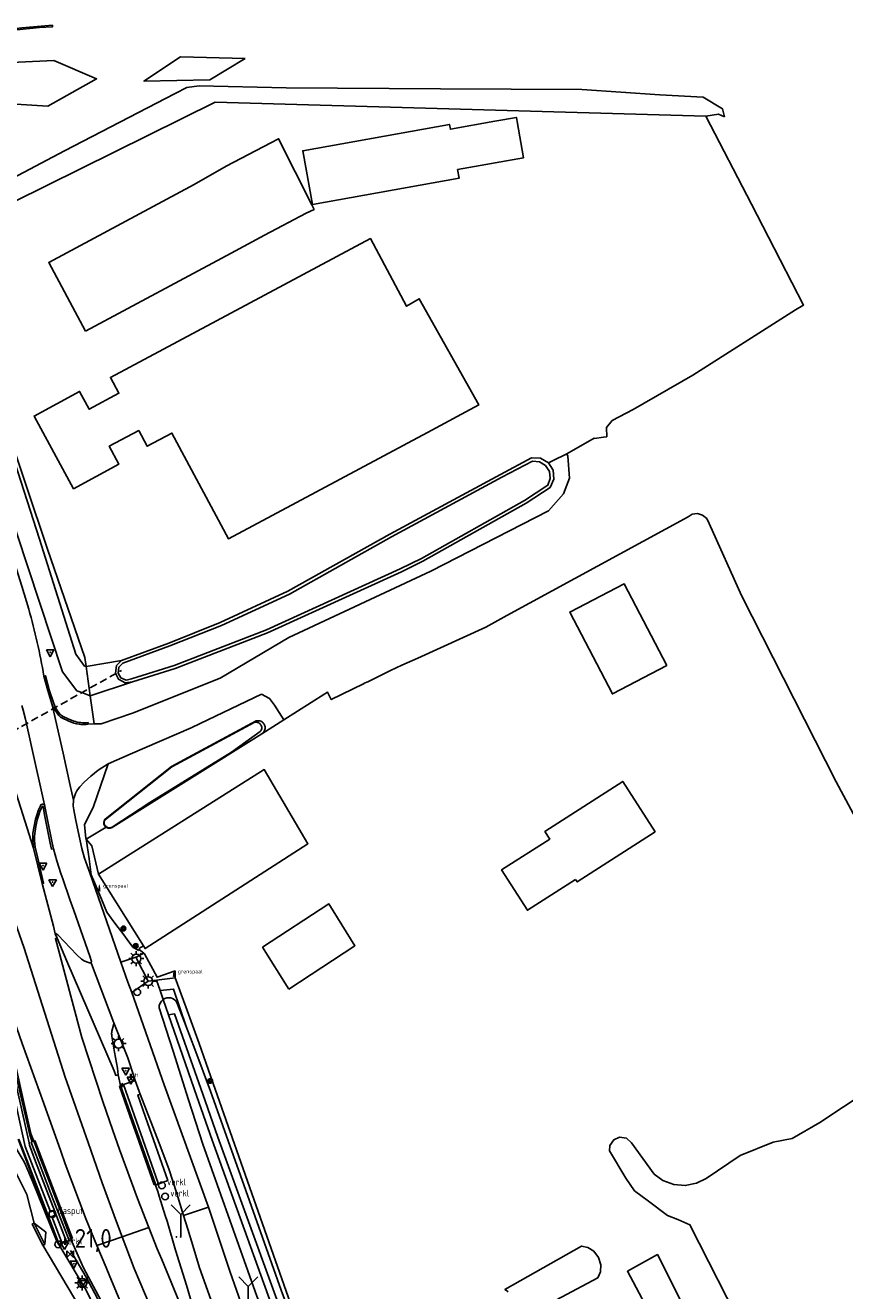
# Model space of a CAD drawing. Header units: metres. Extents: x 121613 to 124518, y 449573 to 453879.
# Tile 63 of 71: x 121839 to 121948, y 453505 to 453674. Entities that reach past the tile are written whole.
import ezdxf

# ---------------------------------------------------------------- set-up
doc = ezdxf.new("R2010")
doc.units = ezdxf.units.M
doc.header["$LTSCALE"] = 4
doc.linetypes.add('STIPPELFIJN', pattern=[0.375, 0.25, -0.125])
doc.layers.get('0').update_dxf_attribs({"linetype": 'CONTINUOUS'})
for name, color, linetype in [('G_BTD', 3, 'CONTINUOUS'), ('G_OBWUPP1', 2, 'ByLayer'), ('G_OTD', 32, 'CONTINUOUS'), ('G_OWG', 6, 'CONTINUOUS'), ('G_OWT', 6, 'CONTINUOUS'), ('G_PND', 1, 'CONTINUOUS'), ('G_WGD', 7, 'CONTINUOUS'), ('G_WGI', 1, 'CONTINUOUS'), ('G_WTD', 5, 'CONTINUOUS'), ('LKWDUP', 5, 'CONTINUOUS'), ('LSHD', 3, 'CONTINUOUS'), ('LWGI', 7, 'CONTINUOUS'), ('PPALHM', 10, 'CONTINUOUS'), ('PVGO', 102, 'CONTINUOUS')]:
    doc.layers.add(name, color=color, linetype=linetype)
doc.layers.add('G_WGI_A1', color=1, linetype='CONTINUOUS', lineweight=70)
for name, color, linetype, true_color in [('PBRD', 7, 'CONTINUOUS', 0xbd2877), ('PPAL', 7, 'CONTINUOUS', 0xbd2877), ('PPUT', 7, 'CONTINUOUS', 0xbd2877)]:
    doc.layers.add(name, color=color, linetype=linetype, true_color=true_color)
doc.styles.add('ISO', font='ISO')
doc.styles.get("Standard").update_dxf_attribs({"font": 'ISO'})

# ---------------------------------------------------------------- blocks, each defined once
blk = doc.blocks.new('afsl-gas')
at = {"color": 0}
blk.add_circle((0, 0), 0.45, dxfattribs=at)
at = {"color": 0, "style": 'ISO'}
blk.add_attdef('AFSL-GAS', (0.7, 0), '', height=0.9, dxfattribs=at)
blk = doc.blocks.new('boom')
at = {"color": 0}
for radius in [0.315, 0.225, 0.135]:
    blk.add_circle((0, 0), radius, dxfattribs=at)
blk = doc.blocks.new('verkeersbord-pl')
at = {"linetype": 'Continuous'}
blk.add_circle((0, 0), 0.03, dxfattribs=at)
blk = doc.blocks.new('grensmarkering')
at = {"linetype": 'ByBlock', "lineweight": -2}
h = blk.add_hatch(color=0, dxfattribs=at)
h.dxf.hatch_style = 1
h.paths.add_polyline_path([(0.09, 0.55, 0.219912), (0.05, 0.61, -0.457379), (0.04, 0.66, 2.245674), (-0.04, 0.66, -0.457379), (-0.05, 0.61, 0.219912), (-0.09, 0.55), (-0.15, 0.04), (-0.18, 0.04), (-0.18, 0.01, 0.018367), (-0.1, 0, -0.954633), (0.1, 0, 0.018367), (0.18, 0.01), (0.18, 0.04), (0.15, 0.04)])
at = {"linetype": 'ByBlock', "lineweight": -2, "true_color": 0x681648}
h = blk.add_hatch(color=219, dxfattribs=at)
h.dxf.hatch_style = 1
h.paths.add_polyline_path([(0.1, 0, 1), (-0.1, 0, 1)])
at = {"linetype": 'ByBlock', "lineweight": -2}
h = blk.add_hatch(color=0, dxfattribs=at)
h.dxf.hatch_style = 1
h.paths.add_polyline_path([(0.18, -0.04, -0.022381), (0.08, -0.06, -0.528879), (-0.08, -0.06, -0.022381), (-0.18, -0.04), (-0.18, -0.13, 0.083333), (0.18, -0.13)])
at = {"color": 0, "linetype": 'ByBlock', "lineweight": -2}
blk.add_attdef('GRENSMARKERING', (0.5, 0.35), '', height=0.5, dxfattribs=at)
blk = doc.blocks.new('haltepaal')
at = {"linetype": 'ByBlock', "lineweight": -2}
h = blk.add_hatch(color=0, dxfattribs=at)
h.dxf.hatch_style = 1
h.paths.add_polyline_path([(0.15, 0.45), (0.45, 0.45), (0.45, 0.8), (-0.15, 0.8), (-0.15, -0.1), (0, -0.1, -0.414214), (-0.1, 0, -1), (0.1, 0, -0.414214), (0, -0.1), (0.15, -0.1)])
h.paths.add_polyline_path([(0.15, 0.5), (0.15, 0.75), (0.4, 0.75), (0.4, 0.5)], flags=16)
at = {"linetype": 'ByBlock', "lineweight": -2, "true_color": 0x681648}
h = blk.add_hatch(color=219, dxfattribs=at)
h.dxf.hatch_style = 1
h.paths.add_polyline_path([(0.1, 0, 1), (-0.1, 0, 1)])
at = {"color": 0, "linetype": 'ByBlock', "lineweight": -2}
blk.add_attdef('HALTEPAAL', (0.5, 0.35), '', height=0.5, dxfattribs=at)
blk = doc.blocks.new('verkeersbord')
at = {"color": 0}
for p, q in [((0.5, 0.32), (-0.5, 0.32)), ((-0.5, 0.32), (0, -0.6)), ((0, -0.6), (0.5, 0.32))]:
    blk.add_line(p, q, dxfattribs=at)
blk = doc.blocks.new('verklikker')
at = {"color": 0}
blk.add_circle((0, 0), 0.45, dxfattribs=at)
at = {"color": 0, "style": 'ISO'}
blk.add_attdef('VERKLIKKER', (0.7, 0), '', height=0.9, dxfattribs=at)
blk = doc.blocks.new('verkeersteller')
at = {"color": 0}
blk.add_circle((0, 0), 0.45, dxfattribs=at)
blk = doc.blocks.new('wegwijzer')
at = {"color": 0}
for q in [(-0.424, 1.424), (0.424, 1.424), (0, 0)]:
    blk.add_line((0, 1), q, dxfattribs=at)
blk = doc.blocks.new('lichtmast')
at = {"color": 0}
for p, q in [((-0.6, 0), (-1, 0)), ((-0.71, 0.71), (-0.42, 0.42)), ((0, 0.6), (0, 1)), ((0.42, 0.42), (0.71, 0.71)), ((0.6, 0), (1, 0)), ((-0.42, -0.42), (-0.71, -0.71)), ((0, -0.6), (0, -1)), ((0.42, -0.42), (0.71, -0.71))]:
    blk.add_line(p, q, dxfattribs=at)
blk.add_circle((0, 0), 0.6, dxfattribs=at)
blk = doc.blocks.new('kilometerpaal')
at = {"color": 0}
for p, q in [((-0.44, 0.44), (0.44, -0.44)), ((-0.44, -0.44), (-0.44, 0.44)), ((0.44, 0.44), (-0.44, -0.44)), ((0.44, -0.44), (0.44, 0.44))]:
    blk.add_line(p, q, dxfattribs=at)
at = {"color": 0, "style": 'ISO'}
blk.add_attdef('KILOMETERPAAL', (0.59, 0.87), '', height=2.5, dxfattribs=at)

msp = doc.modelspace()

# ---------------------------------------------------------------- linework, layer by layer
at = {"layer": 'G_BTD', "linetype": 'Continuous', "transparency": 33554687}
for points in [[(121911.399, 453616.685), (121911.55, 453616.372), (121911.766, 453613.443), (121910.953, 453611.331), (121908.933, 453609.074)], [(121853.39, 453586.23), (121847.753, 453584.349)], [(121873.603, 453581.16), (121872.356, 453583.132), (121871.717, 453584.028), (121870.634, 453584.58)], [(121847.2, 453565.279), (121847.24, 453565.231)], [(121857.085, 453545.003), (121858.884, 453545.205), (121860.59, 453540.183)]]:
    msp.add_lwpolyline(points, dxfattribs=at)
at = {"layer": 'G_OBWUPP1', "transparency": 33554687}
msp.add_lwpolyline([(121874.265, 453545.191), (121883.112, 453550.983), (121879.622, 453556.576), (121870.774, 453550.783), (121874.265, 453545.191)], dxfattribs=at)
at = {"layer": 'G_OTD', "linetype": 'Continuous', "transparency": 33554687}
for points in [[(121901.767, 453661.095), (121904.663, 453661.615), (121904.765, 453661.049), (121905.631, 453656.227), (121896.809, 453654.642), (121897.016, 453653.492), (121877.432, 453649.973), (121876.142, 453657.153), (121895.726, 453660.671), (121895.841, 453660.03), (121901.767, 453661.095)], [(121911.399, 453616.685), (121915.023, 453618.786), (121915.098, 453618.711), (121916.273, 453618.903), (121916.721, 453618.976), (121916.705, 453620.213), (121917.43, 453621.13), (121920.23, 453622.6), (121928.22, 453627.2), (121941.94, 453635.92), (121942.913, 453636.51), (121942.993, 453636.558), (121938.319, 453645.612), (121936.049, 453650.009), (121929.968, 453661.787)], [(121911.399, 453616.685), (121909.472, 453615.753), (121908.934, 453615.493)], [(121959.051, 453551.083), (121947.358, 453572.897), (121934.735, 453597.766), (121930.395, 453607.397), (121930.083, 453608.043), (121929.522, 453608.514), (121928.844, 453608.708), (121928.118, 453608.606), (121927.601, 453608.27), (121903.398, 453595.074), (121900.59, 453593.543), (121891.511, 453589.416), (121889.362, 453588.439), (121887.848, 453587.743), (121884.806, 453586.253), (121884.342, 453586.034), (121884.335, 453586.022), (121882.76, 453585.25), (121879.942, 453583.862), (121879.424, 453584.859), (121879.083, 453584.642), (121873.603, 453581.16)], [(121924.746, 453588.399), (121917.488, 453584.613), (121911.783, 453595.55), (121919.041, 453599.336), (121924.746, 453588.399)], [(121851.96, 453589.09), (121847.2, 453588.27)], [(121870.672, 453579.297), (121873.603, 453581.16)], [(121912.562, 453559.855), (121906.142, 453555.731), (121902.691, 453561.105), (121909.11, 453565.228), (121908.462, 453566.238), (121918.87, 453572.923), (121923.186, 453566.203), (121912.778, 453559.518), (121912.562, 453559.855)], [(121849.873, 453566.838), (121847.24, 453565.231)], [(121848.858, 453560.538), (121847.985, 453564.328), (121847.24, 453565.231)], [(121854.865, 453550.981), (121854.348, 453550.659), (121854.293, 453550.479)], [(121859.112, 453546.723), (121860.523, 453542.834), (121862.319, 453537.951), (121864.464, 453531.844), (121874.519, 453503.221), (121874.92, 453502.081), (121877.491, 453495.177), (121879.022, 453491.241), (121878.96, 453489.642)], [(121935.231, 453499.132), (121927.828, 453513.701), (121926.218, 453514.432), (121924.843, 453514.975), (121922.317, 453516.894), (121920.444, 453518.233), (121919.285, 453519.933), (121917.113, 453523.58), (121917.129, 453524.308), (121917.649, 453525.074), (121918.44, 453525.415), (121919.353, 453525.269), (121920.013, 453524.674), (121923.066, 453520.482), (121924.232, 453519.63), (121925.66, 453519.09), (121927.213, 453518.962), (121928.71, 453519.261), (121930, 453519.91), (121934.535, 453522.967), (121938.961, 453524.76), (121941.458, 453525.226), (121945.151, 453527.367), (121951.484, 453531.571)], [(121903.554, 453504.754), (121903.338, 453504.927), (121903.125, 453505.078), (121913.367, 453510.874), (121914.196, 453510.679), (121915.011, 453510.174), (121915.637, 453509.365), (121915.932, 453508.386), (121915.87, 453507.429), (121915.547, 453506.641), (121905.847, 453501.454)], [(121923.364, 453500.204), (121919.48, 453507.518), (121923.496, 453509.747), (121923.706, 453509.331), (121926.814, 453503.145), (121927.314, 453502.151), (121923.364, 453500.204)]]:
    msp.add_lwpolyline(points, dxfattribs=at)
at = {"layer": 'G_OWG', "linetype": 'Continuous', "transparency": 33554687}
for points in [[(121842.704, 453673.917), (121842.709, 453673.706), (121841.008, 453673.602), (121837.973, 453673.305), (121835.512, 453672.998), (121833.421, 453672.653), (121829.4, 453671.796), (121828.085, 453671.492), (121826.76, 453671.185), (121825.857, 453670.973), (121825.107, 453670.769), (121823.564, 453670.261), (121822.732, 453669.95), (121821.976, 453669.531), (121820.969, 453668.849), (121819.827, 453667.994), (121819.314, 453667.595)], [(121868.468, 453669.485), (121863.717, 453666.622), (121854.933, 453666.458), (121859.835, 453669.687), (121868.468, 453669.485)], [(121832.492, 453668.738), (121832.841, 453663.686), (121842.112, 453663.135), (121848.605, 453666.755), (121842.915, 453669.232), (121832.492, 453668.738)], [(121836.304, 453621.111), (121842.048, 453603.958), (121847.026, 453589.503), (121847.2, 453588.27)], [(121847.2, 453588.27), (121847.005, 453588.306), (121845.857, 453589.928), (121840.998, 453605.293), (121836.051, 453620.63), (121835.023, 453620.282), (121833.935, 453619.913), (121837.942, 453606.037), (121844.078, 453587.586), (121845.989, 453585.048), (121846.649, 453584.787), (121847.753, 453584.349)], [(121847.2, 453588.27), (121847.614, 453585.329), (121847.753, 453584.349)], [(121847.753, 453584.349), (121848.275, 453580.644)], [(121850.15, 453575.269), (121848.141, 453569.454), (121846.989, 453567.188), (121847.17, 453565.315), (121847.2, 453565.279)], [(121842.858, 453563.917), (121842.605, 453563.885), (121842.426, 453564.682), (121841.697, 453568.233), (121841.485, 453569.529), (121841.472, 453569.594), (121841.463, 453569.605), (121841.452, 453569.613), (121841.431, 453569.617), (121841.406, 453569.616), (121841.382, 453569.597), (121841.336, 453569.535), (121841.098, 453569.05), (121840.868, 453568.337), (121840.698, 453567.815), (121840.501, 453566.918), (121840.363, 453565.987), (121840.306, 453565.519), (121840.305, 453564.999), (121840.404, 453564.147), (121840.703, 453562.855), (121841.526, 453559.341), (121841.324, 453559.293)], [(121854.256, 453550.358), (121853.498, 453550.757), (121852.919, 453551.528), (121852.245, 453552.429), (121851.501, 453553.424), (121850.928, 453554.19), (121850.349, 453554.964), (121849.965, 453555.478), (121849.252, 453557.188), (121848.318, 453559.429), (121847.883, 453560.472), (121847.638, 453562.594), (121847.2, 453565.279)], [(121854.293, 453550.479), (121854.256, 453550.358)], [(121854.293, 453550.479), (121854.933, 453549.986)], [(121857.085, 453545.003), (121856.598, 453546.405)], [(121857.5, 453543.808), (121857.085, 453545.003)], [(121843.623, 453511.106), (121843.562, 453511.069)]]:
    msp.add_lwpolyline(points, dxfattribs=at)
at = {"layer": 'G_OWT', "linetype": 'Continuous', "transparency": 33554687}
for points in [[(121908.934, 453615.493), (121907.869, 453616.099), (121906.68, 453616.13), (121902.53, 453613.92), (121887.77, 453605.95), (121874.16, 453598.33), (121865.13, 453594.15), (121858.26, 453591.42), (121851.96, 453589.09)], [(121908.934, 453615.493), (121909.558, 453614.511), (121909.656, 453613.29), (121909.18, 453612.2), (121905.95, 453610.09), (121892.17, 453602.33), (121889.32, 453600.94), (121871.45, 453592.8), (121859.12, 453588), (121853.39, 453586.23)], [(121853.39, 453586.23), (121852.44, 453586.107), (121851.555, 453586.584), (121851.142, 453587.41), (121851.291, 453588.404), (121851.96, 453589.09)], [(121870.672, 453579.297), (121870.755, 453579.356), (121870.847, 453579.438), (121870.926, 453579.532), (121870.994, 453579.635), (121871.047, 453579.745), (121871.085, 453579.862), (121871.108, 453579.983), (121871.115, 453580.106), (121871.106, 453580.228), (121871.081, 453580.348), (121871.04, 453580.464), (121870.985, 453580.574), (121870.916, 453580.676), (121870.835, 453580.768), (121870.742, 453580.849), (121870.64, 453580.917), (121870.53, 453580.971), (121870.413, 453581.01), (121870.293, 453581.034), (121870.17, 453581.042), (121870.047, 453581.034), (121869.927, 453581.01), (121858.62, 453574.92), (121849.75, 453567.9), (121849.67, 453567.78), (121849.61, 453567.65), (121849.58, 453567.5), (121849.59, 453567.38), (121849.6, 453567.27), (121849.64, 453567.13), (121849.71, 453567), (121849.81, 453566.89), (121849.873, 453566.838)], [(121849.873, 453566.838), (121849.92, 453566.8), (121850.06, 453566.74), (121850.16, 453566.71), (121850.28, 453566.69), (121850.43, 453566.7), (121850.57, 453566.73), (121850.7, 453566.79), (121850.82, 453566.88), (121870.672, 453579.297)], [(121843.562, 453511.069), (121843.525, 453511.131), (121843.278, 453511.622), (121840.055, 453519.566), (121839.151, 453521.658), (121838.94, 453522.147), (121836.738, 453525.818), (121828.974, 453539.175), (121823.944, 453546.412), (121821.658, 453549.35)], [(121857.5, 453543.808), (121858.206, 453541.777)], [(121860.59, 453540.183), (121859.342, 453543.401)], [(121877.509, 453488.228), (121876.006, 453488.788), (121874.195, 453493.448), (121870.026, 453504.179), (121862.793, 453524.49), (121860.904, 453530.412), (121858.842, 453536.909), (121856.959, 453542.696)], [(121878.96, 453489.642), (121876.997, 453494.918), (121873.248, 453504.991), (121868.551, 453518.294), (121863.806, 453531.579), (121861.75, 453537.192), (121860.59, 453540.183)], [(121841.452, 453510.981), (121841.722, 453511.107)], [(121843.562, 453511.069), (121847.077, 453505.217), (121853.686, 453492.058), (121857.871, 453484.883), (121860.029, 453481.184), (121862.946, 453475.197), (121868.66, 453464.966), (121869.111, 453464.233), (121875.093, 453454.508), (121881.883, 453444.243), (121888.667, 453434.802), (121896.213, 453424.806), (121902.713, 453416.426), (121909.847, 453407.909), (121911.592, 453405.706), (121913.35, 453403.513)]]:
    msp.add_lwpolyline(points, dxfattribs=at)
for points in [[(121856.959, 453542.696, -0.2582249), (121857.5, 453543.808)], [(121857.5, 453543.808, -0.4409357), (121859.342, 453543.401)]]:
    msp.add_lwpolyline(points, format="xyb", dxfattribs=at)
at = {"layer": 'G_PND', "linetype": 'Continuous', "transparency": 33554687}
for points in [[(121847.148, 453633.065), (121842.217, 453642.248), (121861.633, 453652.675), (121865.93, 453655.113), (121871.888, 453658.241), (121872.921, 453658.759), (121877.334, 453649.955), (121877.644, 453649.336), (121876.611, 453648.818), (121871.015, 453645.878), (121866.565, 453643.491), (121847.148, 453633.065)], [(121892.779, 453619.542), (121866.217, 453605.35), (121858.678, 453619.46), (121855.371, 453617.693), (121854.25, 453619.792), (121850.312, 453617.689), (121851.604, 453615.309), (121845.538, 453612.021), (121840.277, 453621.724), (121846.345, 453625.01), (121847.626, 453622.647), (121851.592, 453624.766), (121850.461, 453626.883), (121885.168, 453645.426), (121889.998, 453636.385), (121891.691, 453637.392), (121899.645, 453623.21), (121892.779, 453619.542)], [(121854.865, 453550.981), (121855.095, 453550.614), (121876.817, 453564.609), (121870.991, 453574.514), (121848.858, 453560.538)], [(121848.858, 453560.538), (121854.865, 453550.981)]]:
    msp.add_lwpolyline(points, dxfattribs=at)
at = {"layer": 'G_WGD', "linetype": 'Continuous', "transparency": 33554687}
for points in [[(121842.704, 453673.917), (121838.636, 453673.591), (121836.497, 453673.329), (121834.544, 453673.064), (121832.309, 453672.617), (121829.993, 453672.089), (121827.467, 453671.53), (121825.721, 453671.1), (121824.027, 453670.599), (121822.642, 453670.094), (121821.562, 453669.459), (121820.244, 453668.506), (121819.227, 453667.79)], [(121839.551, 453595.926), (121838.61, 453598.991), (121834.434, 453612.238)], [(121848.275, 453580.644), (121849.234, 453580.633), (121853.422, 453582.048), (121865.116, 453586.737), (121874.275, 453592.134), (121893.242, 453601.015), (121908.933, 453609.074)], [(121828.518, 453600.442), (121834.706, 453581.139), (121840.17, 453564.003)], [(121842.083, 453585.071), (121841.575, 453587.01)], [(121842.701, 453583.164), (121842.083, 453585.071)], [(121870.634, 453584.58), (121862.452, 453580.691), (121861.225, 453580.108), (121853.073, 453576.592), (121850.15, 453575.269)], [(121838.642, 453583.073), (121838.812, 453582.455), (121839.126, 453581.269), (121840.005, 453577.217), (121841.576, 453570.187), (121841.699, 453569.682)], [(121845.52, 453570.409), (121845.092, 453572.407), (121844.167, 453576.723), (121842.701, 453583.164)], [(121845.565, 453580.733), (121844.801, 453581.019), (121844.06, 453581.361), (121843.792, 453581.531), (121843.562, 453581.749), (121843.024, 453582.485), (121842.924, 453582.695), (121842.701, 453583.164)], [(121845.565, 453580.733), (121845.936, 453580.639), (121846.313, 453580.576), (121846.503, 453580.556), (121846.694, 453580.544), (121846.891, 453580.544), (121847.034, 453580.544), (121847.076, 453580.544), (121847.457, 453580.576)], [(121847.457, 453580.576), (121848.275, 453580.644)], [(121850.15, 453575.269), (121848.833, 453574.422), (121847.854, 453573.636), (121846.952, 453572.823), (121846.357, 453572.213), (121846.178, 453571.984), (121845.955, 453571.677), (121845.782, 453571.32), (121845.706, 453571.056), (121845.62, 453570.782), (121845.577, 453570.62), (121845.52, 453570.409)], [(121845.52, 453570.409), (121845.492, 453569.667), (121845.569, 453569.131), (121845.797, 453567.934), (121846.145, 453566.251), (121846.637, 453563.953), (121846.988, 453562.701), (121847.696, 453560.711), (121851.839, 453548.783)], [(121840.17, 453564.003), (121840.086, 453564.959), (121840.083, 453565.511), (121840.12, 453566.014), (121840.26, 453566.962), (121840.461, 453567.88), (121840.635, 453568.413), (121840.869, 453569.139), (121841.107, 453569.652), (121841.187, 453569.81), (121841.268, 453569.867), (121841.378, 453569.898), (121841.488, 453569.879), (121841.585, 453569.833)], [(121841.699, 453569.682), (121841.656, 453569.77), (121841.585, 453569.833)], [(121841.699, 453569.682), (121841.724, 453569.586), (121841.955, 453568.228), (121842.666, 453564.732), (121842.858, 453563.917)], [(121840.17, 453564.003), (121841.324, 453559.293)], [(121842.858, 453563.917), (121843.315, 453562.306), (121843.845, 453560.626), (121844.112, 453559.91), (121845.027, 453557.156), (121845.579, 453555.696), (121847.698, 453549.607), (121847.926, 453548.892), (121847.905, 453548.702)], [(121841.324, 453559.293), (121842.875, 453553.607)], [(121844.414, 453533.432), (121838.957, 453550.67), (121836.997, 453556.272)], [(121842.875, 453553.607), (121843.095, 453552.598)], [(121847.905, 453548.702), (121847.654, 453548.724), (121847.272, 453548.836), (121846.939, 453548.975), (121846.599, 453549.21), (121845.972, 453549.786), (121843.449, 453552.451), (121843.178, 453552.637), (121843.095, 453552.598)], [(121843.095, 453552.598), (121843.343, 453552)], [(121843.343, 453552), (121843.119, 453551.933), (121846.628, 453538.719), (121849.427, 453530.19), (121850.766, 453526.332), (121851.66, 453523.755), (121854.076, 453517.234), (121855.599, 453513.348)], [(121851.495, 453533.756), (121851.171, 453533.676), (121850.943, 453534.26), (121844.621, 453548.926), (121843.343, 453552)], [(121854.933, 453549.986), (121853.995, 453549.51)], [(121854.933, 453549.986), (121855.019, 453549.92), (121856.696, 453546.768), (121859.089, 453547.615), (121859.112, 453546.723)], [(121847.905, 453548.702), (121847.942, 453548.609), (121847.949, 453548.589), (121850.908, 453540.673)], [(121851.839, 453548.783), (121852.662, 453549.081), (121853.995, 453549.51)], [(121851.839, 453548.783), (121852.794, 453546.143), (121853.312, 453544.746)], [(121853.995, 453549.51), (121853.921, 453549.269)], [(121855.505, 453546.267), (121853.921, 453549.269)], [(121848.663, 453510.96), (121847.23, 453514.441), (121844.433, 453521.855), (121843.835, 453523.542), (121841.574, 453529.927), (121838.667, 453537.949), (121836.294, 453544.85), (121835.453, 453547.206), (121835.053, 453547.131)], [(121845.245, 453511.728), (121845.143, 453512.004), (121843.559, 453516.153), (121841.65, 453521.162), (121841.089, 453522.626), (121840.491, 453524.202), (121839.869, 453525.756), (121839.829, 453525.931), (121838.898, 453530.048), (121837.764, 453535.06), (121837.026, 453538.389), (121836.454, 453540.941), (121835.999, 453542.931), (121835.243, 453546.272), (121835.053, 453547.131)], [(121856.598, 453546.405), (121855.505, 453546.267)], [(121859.112, 453546.723), (121856.598, 453546.405)], [(121853.312, 453544.746), (121855.505, 453546.267)], [(121853.312, 453544.746), (121857.624, 453532.414), (121863.539, 453516.081)], [(121835.76, 453543.27), (121835.845, 453542.883), (121836.891, 453538.112), (121837.887, 453533.616), (121838.931, 453529.043), (121839.698, 453525.725), (121840.024, 453524.816), (121839.875, 453524.721), (121840.848, 453522.209), (121842.466, 453518.003), (121844.889, 453511.753), (121844.966, 453511.621)], [(121844.557, 453511.59), (121840.476, 453522.191), (121839.643, 453524.356), (121839.595, 453524.67), (121835.988, 453540.752), (121835.41, 453540.632), (121839.082, 453524.187), (121839.933, 453521.972), (121842.444, 453515.433), (121842.856, 453515.572), (121843.097, 453514.994), (121842.656, 453514.836), (121843.971, 453511.373), (121844.557, 453511.59)], [(121850.908, 453540.673), (121850.856, 453540.369), (121850.668, 453539.597), (121850.632, 453539.408), (121850.622, 453539.295), (121850.621, 453539.223), (121850.631, 453539.085), (121850.653, 453538.904), (121851.003, 453536.791), (121851.383, 453534.617), (121851.495, 453533.756)], [(121850.908, 453540.673), (121851.014, 453540.49), (121852.797, 453536.003), (121853.623, 453533.423), (121853.774, 453532.982)], [(121852.028, 453512.119), (121851.286, 453514.102), (121849.357, 453519.341), (121847.485, 453524.695), (121844.414, 453533.432)], [(121851.495, 453533.756), (121851.821, 453532.301)], [(121853.774, 453532.982), (121852.223, 453532.458)], [(121853.774, 453532.982), (121854.283, 453531.502), (121854.412, 453531.174)], [(121851.821, 453532.301), (121852.223, 453532.458)], [(121856.457, 453519.128), (121853.805, 453526.682), (121853.535, 453527.446), (121851.821, 453532.301)], [(121856.851, 453519.27), (121852.223, 453532.458)], [(121854.412, 453531.174), (121854.117, 453531.051), (121855.151, 453528.096), (121858.119, 453519.615), (121856.721, 453519.1)], [(121860.224, 453514.94), (121859.322, 453517.884), (121858.255, 453521.213), (121856.989, 453524.634), (121854.412, 453531.174)], [(121843.623, 453511.106), (121839.509, 453521.802), (121838.22, 453525.152)], [(121856.721, 453519.1), (121856.851, 453519.27)], [(121856.457, 453519.128), (121856.496, 453519.017)], [(121856.496, 453519.017), (121856.721, 453519.1)], [(121856.496, 453519.017), (121856.79, 453518.177), (121856.984, 453517.532), (121857.79, 453514.98), (121858.021, 453514.181)], [(121860.224, 453514.94), (121863.539, 453516.081)], [(121863.539, 453516.081), (121865.023, 453511.656), (121866.456, 453507.385), (121868.984, 453500.174), (121870.786, 453495.18), (121872.884, 453489.757), (121876.382, 453481.75), (121879.625, 453475.403)], [(121861.578, 453510.513), (121860.784, 453513.112), (121860.224, 453514.94)], [(121852.028, 453512.119), (121855.599, 453513.348)], [(121855.599, 453513.348), (121856.705, 453510.524), (121857.301, 453509.095)], [(121858.021, 453514.181), (121859.137, 453510.328), (121860.61, 453505.652), (121861.145, 453503.816), (121861.751, 453501.545), (121862.772, 453497.068), (121862.892, 453496.443), (121862.726, 453496.323)], [(121844.6, 453511.481), (121843.623, 453511.106)], [(121844.966, 453511.621), (121844.6, 453511.481)], [(121844.966, 453511.621), (121845.023, 453511.643)], [(121845.023, 453511.643), (121845.245, 453511.728)], [(121845.245, 453511.728), (121845.36, 453511.416), (121845.776, 453510.358), (121846.856, 453507.976), (121852.146, 453498.101), (121856.022, 453491.213), (121859.508, 453485.396)], [(121848.663, 453510.96), (121852.028, 453512.119)], [(121850.38, 453506.8), (121849.87, 453508.029), (121848.663, 453510.96)], [(121853.616, 453507.873), (121852.028, 453512.119)], [(121861.578, 453510.513), (121862.348, 453507.991), (121865.409, 453499.381), (121868.07, 453492.059), (121870.751, 453485.384), (121875.039, 453476.224)], [(121853.616, 453507.873), (121855.908, 453502.555)], [(121862.726, 453496.323), (121860.236, 453502.051), (121857.301, 453509.095)], [(121850.38, 453506.8), (121852.635, 453501.367), (121855.716, 453494.12), (121859.508, 453485.396)]]:
    msp.add_lwpolyline(points, dxfattribs=at)
msp.add_lwpolyline([(121841.575, 453587.01, 0.0274978), (121839.551, 453595.926)], format="xyb", dxfattribs=at)
at = {"layer": 'G_WGI', "linetype": 'Continuous', "transparency": 33554687}
for points in [[(121841.575, 453587.01), (121841.786, 453587.049), (121842.303, 453585.18), (121842.9, 453583.334), (121843.138, 453582.815), (121843.223, 453582.631), (121843.719, 453581.933), (121843.911, 453581.748), (121844.135, 453581.604), (121844.834, 453581.274), (121845.554, 453580.991)], [(121847.457, 453580.576), (121847.492, 453580.783)]]:
    msp.add_lwpolyline(points, dxfattribs=at)
for points in [[(121847.492, 453580.783, -0.103448), (121845.554, 453580.991)], [(121845.565, 453580.733, 0.1041075), (121847.457, 453580.576)]]:
    msp.add_lwpolyline(points, format="xyb", dxfattribs=at)
at = {"layer": 'G_WGI_A1', "linetype": 'Continuous', "lineweight": 70, "transparency": 33554687}
for points in [[(121852.05, 453532.382), (121851.821, 453532.301)], [(121852.05, 453532.382), (121852.223, 453532.458)]]:
    msp.add_lwpolyline(points, dxfattribs=at)
at = {"layer": 'G_WTD', "linetype": 'Continuous', "transparency": 33554687}
for points in [[(121827.883, 453648.566), (121827.9, 453648.574), (121829.038, 453649.078), (121830.327, 453649.758), (121844.311, 453657.137), (121859.095, 453664.82), (121860.647, 453665.615), (121862.305, 453665.827), (121873.913, 453665.57), (121894.534, 453665.417), (121913.378, 453665.364), (121923.803, 453664.625), (121929.596, 453664.324), (121932.17, 453662.772), (121932.43, 453661.678)], [(121864.452, 453663.665), (121828.546, 453645.907)], [(121929.968, 453661.787), (121864.452, 453663.665)], [(121929.968, 453661.787), (121931.659, 453662.068), (121932.43, 453661.678)], [(121909.066, 453614.344), (121909.181, 453613.382), (121908.87, 453612.49), (121905.73, 453610.45), (121891.98, 453602.7), (121889.14, 453601.33), (121871.28, 453593.19), (121858.99, 453588.4), (121853.28, 453586.64), (121852.553, 453586.459), (121851.832, 453586.779), (121851.483, 453587.407), (121851.593, 453588.189), (121852.13, 453588.71), (121858.41, 453591.03), (121865.3, 453593.77), (121874.35, 453597.95), (121887.97, 453605.58), (121902.73, 453613.55), (121906.8, 453615.72), (121907.74, 453615.63), (121908.566, 453615.123), (121909.066, 453614.344)], [(121782.436, 453594.775), (121793.982, 453581.117), (121802.449, 453571.196), (121808.93, 453563.601), (121812.921, 453558.924), (121814.443, 453557.141), (121828.087, 453538.491), (121835.548, 453525.18), (121837.637, 453521.048), (121839.292, 453517.774), (121840.283, 453513.951)], [(121869.775, 453580.838), (121869.668, 453580.812), (121869.652, 453580.806), (121858.64, 453574.88), (121849.78, 453567.86), (121849.71, 453567.74), (121849.64, 453567.56), (121849.62, 453567.43), (121849.64, 453567.29), (121849.68, 453567.15), (121849.79, 453566.99), (121849.89, 453566.88), (121850.01, 453566.81), (121850.14, 453566.75), (121850.28, 453566.73), (121850.42, 453566.74), (121850.55, 453566.78), (121850.68, 453566.84), (121855.729, 453570.119), (121866.634, 453576.834), (121870.472, 453579.585), (121870.539, 453579.672), (121870.593, 453579.768), (121870.632, 453579.871), (121870.656, 453579.979), (121870.664, 453580.089), (121870.656, 453580.199), (121870.632, 453580.306), (121870.593, 453580.409), (121870.54, 453580.506), (121870.473, 453580.593), (121870.394, 453580.67), (121870.305, 453580.735), (121870.207, 453580.786), (121870.103, 453580.823), (121869.995, 453580.844), (121869.885, 453580.849), (121869.775, 453580.838)], [(121877.594, 453490.282), (121876.079, 453494.437), (121864.789, 453525.44), (121862.783, 453531.168), (121859.033, 453541.877), (121858.206, 453541.777)], [(121876.869, 453489.938), (121875.332, 453494.045), (121871.505, 453504.272), (121864.034, 453525), (121862.001, 453530.853), (121858.206, 453541.777)], [(121841.452, 453510.981), (121840.017, 453513.813), (121840.283, 453513.951)], [(121841.722, 453511.107), (121840.283, 453513.951)], [(121841.722, 453511.107), (121841.818, 453512.749), (121840.283, 453513.951)], [(121841.452, 453510.981), (121848.073, 453499.831), (121855.899, 453483.849), (121860.324, 453474.848), (121866.901, 453463.621), (121867.102, 453463.289), (121873.494, 453452.725), (121880.478, 453442.681), (121887.012, 453433.656), (121894.281, 453424.031), (121899.951, 453416.992), (121904.377, 453411.936), (121908.732, 453406.819), (121912.219, 453402.622), (121916.892, 453396.997), (121918.486, 453395.03), (121920.036, 453393.028), (121922.842, 453389.268), (121925.602, 453385.475)]]:
    msp.add_lwpolyline(points, dxfattribs=at)
at = {"layer": 'LKWDUP', "linetype": 'STIPPELFIJN', "lineweight": -3, "transparency": 33554687}
msp.add_lwpolyline([(121808.527, 453563.374), (121851.958, 453587.769)], dxfattribs=at)
at = {"layer": 'LSHD', "linetype": 'Continuous', "lineweight": -3, "transparency": 33554687}
msp.add_lwpolyline([(121838.16, 453525.136), (121839.447, 453521.776), (121843.444, 453511.342), (121843.525, 453511.131)], dxfattribs=at)
at = {"layer": 'LWGI', "transparency": 33554687}
for points in [[(121851.678, 453532.245), (121851.821, 453532.301)], [(121853.374, 453527.381), (121851.678, 453532.245)], [(121853.986, 453525.626), (121853.374, 453527.381)], [(121840.38, 453524.984), (121840.238, 453524.928)], [(121841.319, 453522.53), (121840.38, 453524.984)], [(121856.293, 453519.07), (121853.986, 453525.626)], [(121842.748, 453518.795), (121841.319, 453522.53)], [(121845.385, 453511.881), (121842.748, 453518.795)], [(121856.457, 453519.128), (121856.293, 453519.07)], [(121845.244, 453511.815), (121845.385, 453511.881)]]:
    msp.add_lwpolyline(points, dxfattribs=at)
msp.add_lwpolyline([(121887.198, 453437.649, -0.0085562), (121880.464, 453447.497, -0.0083898), (121874.035, 453457.633, -0.0079103), (121869.87, 453464.59, -0.0116233), (121864.177, 453474.992, 0.0157915), (121856.753, 453489.169, -0.0050113), (121849.089, 453503.202), (121847.224, 453506.706), (121845.149, 453510.273)], format="xyb", dxfattribs=at)

# ---------------------------------------------------------------- block references
at = {"layer": 'PBRD', "transparency": 33554687}
for p in [(121842.423, 453590.189), (121841.461, 453561.696), (121842.742, 453559.48), (121852.5, 453534.295), (121853.19, 453533.11), (121844.319, 453511.001), (121845.578, 453508.522), (121846.699, 453505.962)]:
    msp.add_blockref('verkeersbord', p, dxfattribs=at)
for p in [(121857.333, 453518.981), (121857.757, 453517.489), (121843.483, 453511.106)]:
    msp.add_blockref('verklikker', p, dxfattribs=at).add_auto_attribs({'VERKLIKKER': 'verkl '})
at = {"layer": 'PBRD', "transparency": 33554687, "xscale": 3, "yscale": 3, "zscale": 3}
for p in [(121859.839, 453512.097), (121868.87, 453502.496)]:
    msp.add_blockref('wegwijzer', p, dxfattribs=at)
at = {"layer": 'PPAL', "transparency": 33554687}
for name, p in [('verkeersbord-pl', (121842.423, 453590.189)), ('verkeersbord-pl', (121841.461, 453561.696)), ('verkeersbord-pl', (121842.742, 453559.48)), ('lichtmast', (121853.915, 453549.267)), ('lichtmast', (121855.501, 453546.256)), ('verkeersteller', (121854.039, 453544.792)), ('lichtmast', (121851.543, 453537.909)), ('verkeersbord-pl', (121852.5, 453534.295)), ('verkeersbord-pl', (121859.26, 453512.103)), ('verkeersbord-pl', (121859.839, 453512.097)), ('verkeersbord-pl', (121845.578, 453508.522)), ('lichtmast', (121846.699, 453505.962))]:
    msp.add_blockref(name, p, dxfattribs=at)
for name, p, values in [('grensmarkering', (121848.98, 453558.402), {'GRENSMARKERING': 'grenspaal'}), ('grensmarkering', (121858.945, 453546.952), {'GRENSMARKERING': 'grenspaal'}), ('haltepaal', (121853.19, 453533.11), {'HALTEPAAL': 'H'}), ('haltepaal', (121844.395, 453511.126), {'HALTEPAAL': 'H'})]:
    msp.add_blockref(name, p, dxfattribs=at).add_auto_attribs(values)
at = {"layer": 'PPALHM', "transparency": 33554687}
msp.add_blockref('kilometerpaal', (121845.089, 453509.786), dxfattribs=at).add_auto_attribs({'KILOMETERPAAL': '21,0'})
at = {"layer": 'PPUT', "transparency": 33554687}
msp.add_blockref('afsl-gas', (121842.709, 453515.165), dxfattribs=at).add_auto_attribs({'AFSL-GAS': 'Gasput'})
at = {"layer": 'PVGO', "transparency": 33554687}
for p in [(121852.195, 453553.29), (121853.841, 453550.957), (121863.793, 453532.928)]:
    msp.add_blockref('boom', p, dxfattribs=at)

doc.saveas('drawing.dxf')
